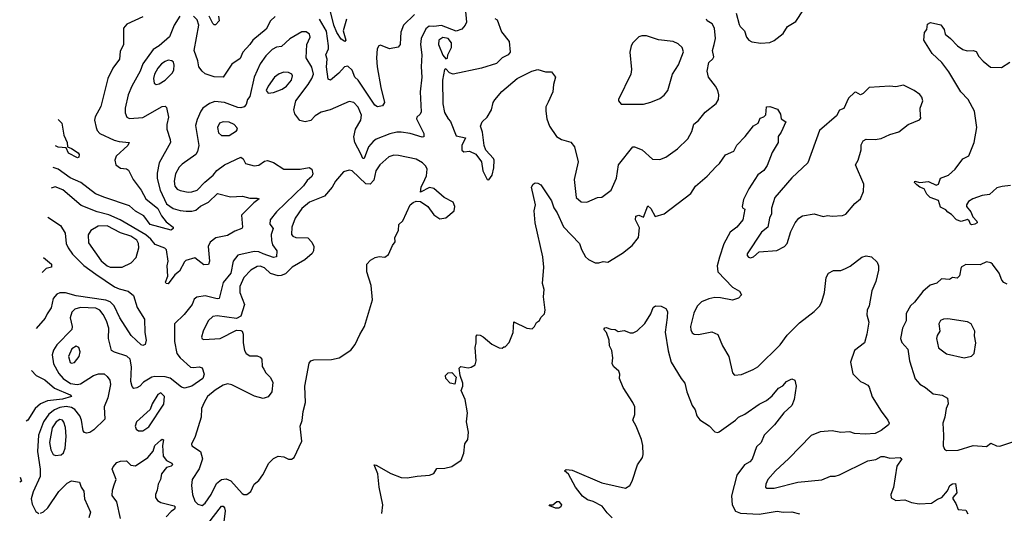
# Model space of a CAD drawing. Extents: x 1603745 to 1745082, y 385868 to 533966.
# Tile 14 of 256: x 1604856 to 1611485, y 400728 to 404052. Entities that reach past the tile are written whole.
import ezdxf

# ---------------------------------------------------------------- set-up
doc = ezdxf.new("R2010")
doc.units = 0

msp = doc.modelspace()

# ---------------------------------------------------------------- linework, layer by layer
at = {"layer": '0CON20XD'}
for points in [[(1607855, 404132.5), (1607863.5, 404035), (1607855.7, 404014.3), (1607831.4, 403988.6), (1607795, 403975.6), (1607695, 404013.7), (1607645, 404005.2), (1607612.7, 404007.3), (1607589.5, 403990.5), (1607558.7, 403925), (1607554.7, 403885.3), (1607564.1, 403815), (1607559.6, 403735), (1607563.8, 403665), (1607552.9, 403565), (1607557.8, 403432.2), (1607552.9, 403415), (1607530, 403395), (1607527.5, 403385), (1607576.4, 403285), (1607576.4, 403263.6), (1607565, 403261.8), (1607484.8, 403284.8), (1607425, 403294.7), (1607395, 403294), (1607347.7, 403282.3), (1607255, 403247.5), (1607235, 403230.6), (1607205, 403195.7), (1607175, 403118.2), (1607165, 403116.5), (1607152.2, 403147.8), (1607112.5, 403225), (1607106, 403264), (1607116.7, 403315), (1607152.4, 403375), (1607157.9, 403407.9), (1607135, 403463.5), (1607105, 403493.8), (1607075, 403501.8), (1606945, 403444), (1606885, 403430), (1606845.7, 403405), (1606815, 403373.3), (1606776.7, 403363.3), (1606742.2, 403372.2), (1606707.6, 403417.6), (1606702.3, 403445), (1606714.1, 403505), (1606798.6, 403615), (1606822.6, 403655), (1606832.7, 403685), (1606821.9, 403731.9), (1606784.7, 403795), (1606788.9, 403885), (1606811.1, 403935), (1606806.7, 403955), (1606785, 403970.9), (1606755, 403969.6), (1606675, 403922.1), (1606617.8, 403872.2), (1606583.9, 403866.1), (1606555, 403851.1), (1606512.5, 403807.5), (1606475, 403755.5), (1606434.8, 403665), (1606406.2, 403533.8), (1606390, 403515), (1606379.4, 403480.6), (1606368, 403465), (1606345, 403458.1), (1606325, 403461.2), (1606235, 403493.5), (1606168.8, 403501.2), (1606132.5, 403487.5), (1606089.5, 403455), (1606075.4, 403435), (1606049.8, 403380.2), (1606039.6, 403340.4), (1606060.9, 403205), (1606052.9, 403165), (1606042.7, 403145), (1605950, 403080), (1605930.2, 403059.8), (1605904.8, 403015), (1605894.8, 402965), (1605901.1, 402931.1), (1605915, 402911.5), (1605935, 402900.9), (1605989.5, 402889.5), (1606015, 402891.8), (1606050, 402905), (1606101.9, 402958.1)], [(1607055, 404056), (1607032.5, 403977.5), (1607050.5, 403915), (1607045, 403905.8), (1607019.9, 403919.9), (1606990.8, 403965), (1606970.3, 404015), (1606946.1, 404115)], [(1609678.8, 404095), (1609699.1, 404019.1), (1609705.6, 404005), (1609736, 403976), (1609748.1, 403935), (1609765, 403914.2), (1609785, 403902.5), (1609846.1, 403893.9), (1609905, 403899.2), (1609935, 403912), (1609995, 403958.8), (1610025, 404006.7), (1610081.2, 404038.8), (1610132.7, 404117.3)], [(1605934.8, 404075.2), (1605894.8, 404015.2), (1605865, 403935.6), (1605795, 403876.4), (1605755, 403850), (1605684.1, 403755), (1605666.8, 403705), (1605611.2, 403605), (1605585.3, 403545), (1605565.9, 403455), (1605566.1, 403425), (1605576, 403396), (1605595, 403386.2), (1605685, 403393.1), (1605815, 403467.3), (1605835, 403468.6), (1605845, 403461.2), (1605857.3, 403395), (1605845.5, 403345), (1605846.5, 403315), (1605869.1, 403245), (1605870, 403225), (1605795, 403088.8), (1605782.1, 403017.9), (1605782.3, 402982.3), (1605801.6, 402905), (1605845, 402811.8), (1605889.9, 402779.9), (1605935, 402766.6), (1605976.5, 402763.5), (1606015, 402762), (1606041, 402769), (1606073.6, 402796.4), (1606126.4, 402823.6), (1606188, 402882), (1606275, 402859.4), (1606355, 402864.3), (1606405, 402850), (1606451.2, 402851.2), (1606468.8, 402845), (1606432.1, 402817.9), (1606348.2, 402735), (1606355.6, 402655), (1606352, 402645), (1606305, 402627.1), (1606255, 402598.1), (1606176.1, 402583.9), (1606137, 402553), (1606124.5, 402525), (1606132.7, 402425), (1606126.2, 402403.8), (1606095, 402400.4), (1606035, 402448.8), (1605975, 402430.8), (1605965, 402422.5), (1605931.5, 402358.5), (1605899.5, 402335), (1605855, 402272.7), (1605841.4, 402275), (1605837.5, 402285), (1605852.7, 402325), (1605849.6, 402395), (1605856.1, 402425), (1605845, 402501.9), (1605833.1, 402513.1), (1605768.1, 402538.1), (1605738.4, 402575), (1605705, 402604), (1605533.2, 402703.2), (1605455, 402739), (1605378, 402758), (1605270.5, 402800.5), (1605145.5, 402905.5), (1605095, 402926.5), (1605066.6, 402917.8)], [(1605685, 404070), (1605577.6, 404022.4), (1605555.6, 403994.4), (1605555.6, 403885), (1605533.2, 403836.8), (1605527.8, 403785), (1605482.2, 403725), (1605450, 403655), (1605403.1, 403466.9), (1605363.3, 403396.7), (1605358.6, 403375), (1605370, 403325), (1605377.1, 403305), (1605395, 403285.7), (1605490.7, 403240.7), (1605525, 403231.3), (1605592.5, 403225), (1605584.2, 403205), (1605505, 403133.8), (1605495.8, 403105), (1605502.5, 403075), (1605535, 403052.7), (1605575, 403046.5), (1605588, 403038), (1605620, 402975), (1605673.9, 402905), (1605704.1, 402845), (1605785, 402780.9), (1605811.1, 402731.1), (1605841.2, 402691.2), (1605889.4, 402655), (1605890, 402645), (1605875, 402633.9), (1605735, 402673.2), (1605691.7, 402731.7), (1605635, 402762.5), (1605595, 402798.5), (1605428, 402855), (1605365, 402879.3), (1605266.7, 402955), (1605195, 402987.5), (1605115, 403045.3), (1605081.4, 403056.8)], [(1606575, 404072.7), (1606545, 404044.4), (1606515, 403987.5), (1606424.5, 403915), (1606405.5, 403885), (1606357.6, 403832.4), (1606339.1, 403790.9), (1606285, 403752), (1606225, 403664.2), (1606165, 403666.9), (1606105, 403688), (1606083.6, 403705), (1606061.5, 403735), (1606054.6, 403775), (1606029.6, 403845), (1606061.3, 404015), (1606051, 404051), (1606025, 404075.8)], [(1606194.4, 404075), (1606197.8, 404045), (1606175, 404018.1), (1606165, 404016.9), (1606155, 404025.7), (1606131, 404075)], [(1607513.4, 404086.6), (1607440.5, 404015), (1607421.5, 403968.5), (1607419.4, 403929.4), (1607417.1, 403885), (1607403.4, 403866.6), (1607345, 403856.4), (1607285, 403880.6), (1607272.9, 403875), (1607262.2, 403855), (1607257.7, 403795), (1607263.4, 403733.4), (1607286.9, 403595), (1607312.5, 403495), (1607298, 403472), (1607265, 403464.2), (1607247.1, 403477.1), (1607135, 403644.4), (1607112.5, 403665), (1607095, 403710.9), (1607065, 403739.6), (1607041.5, 403735), (1607005, 403691.5), (1606947.5, 403645), (1606931.7, 403651.7), (1606922.1, 403735), (1606926.8, 403785), (1606916.2, 403815), (1606934.1, 403855), (1606935.2, 403875), (1606921.4, 403975), (1606874.7, 404055)], [(1608055, 404060.7), (1608071.3, 404051.3), (1608100, 403970), (1608151.1, 403905), (1608157.2, 403832.8), (1608144.6, 403815.4), (1608104.2, 403795), (1608065, 403757.5), (1607965, 403725.5), (1607775, 403685.4), (1607750, 403695), (1607725, 403720), (1607715, 403717.5), (1607703.1, 403645), (1607705.3, 403485), (1607715.9, 403425.9), (1607741.1, 403385), (1607755.3, 403365.3), (1607795, 403268.8), (1607857, 403257), (1607832.9, 403205), (1607832.4, 403172.4), (1607845, 403162), (1607885, 403167.5), (1607925.9, 403145.9), (1607965.7, 403095.7), (1607974.2, 403034.2), (1608003.3, 402975), (1608015, 402973.3), (1608036.2, 403005), (1608047.5, 403055), (1608050, 403105), (1608045, 403117.5), (1607993.6, 403173.6), (1607983.9, 403203.9), (1607972, 403295), (1607958.8, 403335), (1607970, 403365), (1608002, 403395), (1608032.5, 403445), (1608042.5, 403495), (1608055, 403512.5), (1608101.7, 403568.3), (1608205, 403656.2), (1608304.2, 403705.8), (1608345, 403716.2), (1608395, 403700.8), (1608435, 403701.2), (1608462, 403665), (1608449.2, 403615), (1608446, 403565), (1608413.3, 403496.7), (1608398.6, 403465), (1608398.1, 403435), (1608404.3, 403385), (1608422.5, 403335), (1608468.8, 403265), (1608504.1, 403244.1), (1608567.3, 403227.3), (1608590.6, 403195), (1608616.2, 403093.8), (1608589.5, 402975), (1608602, 402855), (1608635, 402826.2), (1608675, 402823.8)], [(1608675, 402823.8), (1608745, 402854.3), (1608775, 402857.5), (1608838.1, 402905), (1608874.5, 402985), (1608886.4, 403073.6), (1608983.3, 403195), (1608995, 403195.7), (1609045.5, 403175.5), (1609115, 403112), (1609165, 403111.2), (1609205, 403127.1), (1609285, 403182), (1609355, 403250), (1609381.5, 403298.5), (1609395, 403348.6), (1609425, 403372.5), (1609471.7, 403428.3), (1609545, 403488.6), (1609559.5, 403515), (1609562.9, 403545), (1609555.4, 403575), (1609539.6, 403605), (1609492.7, 403665), (1609483.1, 403705), (1609495, 403763.8), (1609522.2, 403787.8), (1609528.5, 403801.5), (1609520, 403845), (1609531.1, 403885), (1609541.2, 403925), (1609533.1, 403995), (1609518, 404025), (1609485, 404043.3), (1609478.9, 404055)], [(1611526, 402935), (1611470.7, 402929.3), (1611435, 402918.6), (1611385, 402874.5), (1611335, 402868.1), (1611273.3, 402845), (1611243.4, 402826.6), (1611229.2, 402805), (1611230, 402795), (1611258.4, 402758.4), (1611271.8, 402725), (1611298.8, 402695), (1611301.4, 402685), (1611286.7, 402675), (1611265, 402670.9), (1611256, 402675), (1611248.5, 402698.5), (1611237.3, 402707.3), (1611195, 402693.1), (1611162.5, 402705), (1611129.3, 402739.3), (1611103.8, 402755), (1611092, 402772), (1611055, 402788.8), (1611041.2, 402835), (1610984.8, 402854.8), (1610963, 402877), (1610945, 402912.5), (1610915, 402923.8), (1610895, 402940), (1610880, 402955), (1610882.5, 402965), (1610916.1, 402956.1), (1610975, 402963.3), (1611025, 402936.9), (1611042, 402945), (1611055.8, 402984.2), (1611110, 403005), (1611153.3, 403045), (1611204.5, 403115.5), (1611245.5, 403134.5), (1611282, 403225), (1611300.6, 403325), (1611284.5, 403435), (1611241.1, 403515), (1611192, 403565), (1611110.4, 403700.4), (1611065, 403762.5), (1611000, 403825), (1610943.3, 403915), (1610947.5, 403965), (1610962.5, 403985), (1610968.3, 404021.7), (1610987, 404033), (1611056.8, 404016.8), (1611078.8, 403985), (1611087.5, 403955), (1611123.3, 403925), (1611169.2, 403875), (1611205, 403852.2), (1611235, 403843.1), (1611275, 403844.2), (1611295, 403838), (1611313.8, 403805), (1611342.4, 403772.4), (1611392.3, 403732.3), (1611465, 403729.5), (1611522.5, 403765)], [(1607725, 403787.5), (1607735, 403792.5), (1607738.8, 403815), (1607761.9, 403865), (1607762.2, 403895), (1607740, 403925), (1607705, 403931.5), (1607676.9, 403915), (1607674.5, 403885), (1607705, 403812.5), (1607725, 403787.5)], [(1609055, 403482), (1609105, 403495.8), (1609165, 403522), (1609195.5, 403544.5), (1609219.2, 403575), (1609251.5, 403685), (1609292.1, 403747.9), (1609324.4, 403835), (1609315.5, 403865.5), (1609289.3, 403889.3), (1609255, 403904.3), (1609157, 403917), (1609075, 403944), (1609045, 403943.8), (1609025, 403936.2), (1608983, 403897), (1608972, 403875), (1608963.9, 403833.9), (1608975.8, 403715.8), (1608970.8, 403685), (1608887.5, 403515), (1608887.5, 403505), (1608905, 403483.3), (1609055, 403482)], [(1605775, 403614.4), (1605795, 403619.1), (1605835.7, 403644.3), (1605883.8, 403695), (1605893.3, 403715), (1605896.6, 403745), (1605890.4, 403765), (1605879.4, 403775), (1605855, 403779.4), (1605835, 403770.8), (1605811.1, 403755), (1605785.3, 403725), (1605764.2, 403685), (1605756.1, 403655), (1605760, 403625), (1605775, 403614.4)], [(1606527.5, 403557.5), (1606565, 403562.2), (1606622, 403585), (1606652.9, 403605), (1606685, 403643.8), (1606693.2, 403673.2), (1606688.6, 403685), (1606665, 403695.4), (1606635, 403698.2), (1606602.5, 403687.5), (1606572.2, 403665), (1606528.1, 403605), (1606515.8, 403575), (1606527.5, 403557.5)], [(1609775, 402449.4), (1609795, 402454.4), (1609835, 402488.1), (1609952.1, 402497.9), (1610005.5, 402524.5), (1610022.5, 402545), (1610047.1, 402625), (1610075.6, 402684.4), (1610101.4, 402715), (1610125, 402731.4), (1610205, 402745.6), (1610265, 402725.8), (1610295, 402734.3), (1610325, 402728.6), (1610395, 402732.5), (1610417.9, 402742.1), (1610478.6, 402815), (1610515.4, 402844.6), (1610535.6, 402895), (1610539.2, 402945), (1610482.9, 403075), (1610500, 403105), (1610521.5, 403175), (1610520.3, 403209.7), (1610534.5, 403235.5), (1610555, 403247.5), (1610615, 403246), (1610655, 403252), (1610715, 403278.8), (1610775, 403296.2), (1610837.5, 403345), (1610913, 403377), (1610921.7, 403388.3), (1610920, 403405), (1610918.8, 403455), (1610936.5, 403505), (1610929.1, 403529.1), (1610915, 403547.5), (1610878.8, 403575), (1610805, 403610.6), (1610755, 403600.8), (1610714.5, 403604.5), (1610575, 403595.8), (1610535, 403555.8), (1610516.4, 403546.4), (1610485, 403564), (1610475, 403562), (1610435, 403523.8), (1610405, 403453.3), (1610375, 403442.5), (1610353.8, 403405), (1610241.4, 403305), (1610161.5, 403088.5), (1610055, 402988.1), (1609940, 402855), (1609918.3, 402781.7), (1609917.1, 402745), (1609904.3, 402715), (1609893.6, 402655), (1609849.8, 402620.2), (1609753.3, 402475), (1609752.9, 402465), (1609762.8, 402452.8), (1609775, 402449.4)], [(1607293.9, 400726.1), (1607300, 400785), (1607276, 400905), (1607266.1, 400993.9), (1607242.5, 401055), (1607255, 401053.3), (1607355, 400995.8), (1607425, 400969.2), (1607465, 400966), (1607531.2, 400978.8), (1607615.8, 400984.2), (1607643.8, 400996.2), (1607665, 401028.8), (1607718.3, 401031.7), (1607765, 401043.3), (1607827.5, 401085), (1607846.4, 401133.6), (1607853.6, 401196.4), (1607872.5, 401225), (1607876.2, 401275), (1607864.3, 401345), (1607870.8, 401405), (1607854.4, 401495), (1607828, 401555), (1607839.2, 401585), (1607839.4, 401605), (1607821.4, 401655), (1607814, 401705), (1607825, 401716.7), (1607875, 401707.5), (1607895, 401712.5), (1607923, 401727), (1607928.8, 401755), (1607922.5, 401845), (1607930, 401875), (1607928.3, 401921.7), (1607935, 401930), (1607955, 401927.5), (1607976.1, 401916.1), (1608035, 401867.5), (1608083, 401843), (1608105, 401840), (1608115, 401850), (1608125, 401850), (1608151.7, 401878.3), (1608177.5, 401945), (1608183.6, 402016.4), (1608270, 401975), (1608305, 401970), (1608322.5, 401985), (1608335, 402012.5), (1608355, 402027.5), (1608364.2, 402045.8), (1608389.5, 402070.5), (1608393.8, 402095), (1608382, 402185), (1608386.9, 402235), (1608375.6, 402275.6), (1608384.3, 402385), (1608378.7, 402455), (1608325.6, 402685), (1608318.6, 402765), (1608327.5, 402805), (1608302.5, 402925), (1608312.5, 402945), (1608327, 402953), (1608345, 402951.2), (1608365, 402940), (1608435, 402832), (1608452.9, 402785), (1608475, 402751.4), (1608517.2, 402657.2), (1608625.4, 402545.4), (1608637.1, 402505), (1608665, 402454.3), (1608685, 402437.5), (1608730, 402415), (1608755, 402413.8), (1608785, 402423.3), (1608815, 402418.8), (1608915, 402478.8), (1608978.7, 402531.3), (1609021.2, 402585), (1609029.5, 402649.5), (1609001.5, 402705), (1609005, 402729.4), (1609025, 402734.6), (1609055, 402721.2), (1609085, 402798), (1609105, 402780), (1609135, 402727.5), (1609195, 402744), (1609375, 402880.8), (1609405, 402930.8), (1609485, 402997.5), (1609545.6, 403064.4), (1609566.4, 403083.6), (1609608.3, 403141.7), (1609662.7, 403167.3), (1609683.6, 403206.4), (1609740, 403265), (1609795, 403336.2), (1609827.5, 403355), (1609841.7, 403388.3), (1609865, 403397.5), (1609879.3, 403410.7), (1609883.9, 403466.1), (1609905, 403467.5), (1609958.3, 403448.3), (1609977.5, 403415), (1609982.5, 403385), (1610013.3, 403365), (1609983.3, 403295), (1609961.2, 403265), (1609961.2, 403225), (1609922.8, 403157.2), (1609888.9, 403071.1), (1609865, 403035.6), (1609825, 403007.1), (1609765, 402912.5), (1609728.8, 402841.2), (1609718.8, 402795), (1609722.5, 402785), (1609738, 402775), (1609724.3, 402705), (1609684.2, 402655.8), (1609639.5, 402620.5), (1609597, 402543), (1609566.8, 402453.2), (1609551.1, 402395), (1609556.9, 402355), (1609655, 402251.9), (1609702.5, 402225), (1609715, 402200), (1609695, 402177.5), (1609655, 402164.2), (1609575, 402180), (1609535, 402180.3), (1609495, 402173.2), (1609445, 402151.8), (1609417.2, 402122.8), (1609393.9, 402075), (1609371.6, 401985), (1609373.5, 401963.5), (1609383.7, 401943.7), (1609395.5, 401935.5), (1609425, 401932.2), (1609515, 401950), (1609555, 401931.2), (1609586.6, 401856.6), (1609630.8, 401785), (1609654.4, 401674.4), (1609668, 401658), (1609715, 401663.3), (1609793.8, 401696.2), (1609824.7, 401715.3), (1609975, 401862.1), (1610022.3, 401927.7), (1610105, 402010.4), (1610205, 402087.1), (1610241.8, 402125), (1610256.7, 402155), (1610273.3, 402215), (1610286, 402315), (1610300, 402345), (1610335, 402362), (1610385, 402364), (1610415, 402375.6), (1610447.2, 402392.8), (1610525, 402452.5), (1610555, 402460.8), (1610590, 402455), (1610628.3, 402418.3), (1610637.5, 402395), (1610637.5, 402365), (1610620.5, 402289.5), (1610593, 402227), (1610575.8, 402125), (1610560.8, 402095), (1610559.2, 402065), (1610572.5, 402015), (1610560, 401935), (1610543.3, 401876.7), (1610476.2, 401825), (1610448.8, 401745), (1610465, 401667.5), (1610516.1, 401616.1), (1610535.7, 401605.7), (1610565, 401590), (1610575, 401577.5), (1610595, 401513.3), (1610655, 401416.7), (1610701.2, 401355), (1610708.8, 401335), (1610705, 401323.3), (1610655, 401286.2), (1610614.4, 401265.6), (1610550.3, 401260.3), (1610475, 401265.6), (1610445, 401276.9), (1610385, 401273.1), (1610325, 401283.1), (1610245, 401277.1), (1610185, 401252), (1610035, 401098.1), (1609944.4, 401015), (1609892.1, 400955), (1609878.1, 400925), (1609876.2, 400905), (1609885, 400898), (1609935, 400897.3), (1610095, 400936.9), (1610256.9, 400953.1), (1610315, 400977.8), (1610345, 400978.9), (1610375, 400988.1), (1610565, 401082.5), (1610618.8, 401091.2), (1610655, 401110), (1610675, 401111.1), (1610715, 401098.8), (1610784.5, 401104.5), (1610794.3, 401095), (1610761.2, 401045), (1610738.7, 400901.3), (1610720, 400855), (1610722.7, 400832.7), (1610755, 400814), (1610815, 400820), (1610860.3, 400800.3), (1610911.2, 400791.2), (1610995, 400796.7), (1611035, 400824.2), (1611064.5, 400835.5), (1611101.2, 400878.8), (1611118.9, 400915), (1611135, 400926.8), (1611155, 400930), (1611164.5, 400865), (1611138.9, 400835), (1611139.2, 400825), (1611158.5, 400795), (1611173.2, 400753.2), (1611225, 400748.5), (1611239.3, 400725)], [(1605115.7, 403379), (1605140, 403355), (1605153.5, 403275), (1605174.4, 403225), (1605177.5, 403195), (1605205, 403185.5), (1605250, 403155), (1605256.9, 403145), (1605254.4, 403125.6), (1605245, 403120.6), (1605185, 403153.6), (1605168.8, 403188.8), (1605113.8, 403193.8), (1605096.9, 403202)], [(1606265, 403272.9), (1606315.7, 403304.3), (1606321.2, 403315), (1606318.6, 403325), (1606300.6, 403345), (1606265, 403361.8), (1606225, 403364.6), (1606200, 403355), (1606188.2, 403325), (1606195, 403290.8), (1606215, 403272.9), (1606265, 403272.9)], [(1606101.9, 402958.1), (1606158.2, 403005), (1606183.7, 403036.3), (1606235, 403074), (1606345, 403125.7), (1606359.3, 403115), (1606375, 403083.3), (1606435, 403068.6), (1606465, 403071.4), (1606505, 403098.6), (1606525, 403103.3), (1606565, 403090), (1606635, 403046.2), (1606744.7, 403045.3), (1606805, 403056.9), (1606822, 403045), (1606830, 403015), (1606822.5, 402995), (1606790.4, 402969.6), (1606767.3, 402932.7), (1606585, 402757.3), (1606542.5, 402705), (1606539.1, 402675), (1606561.6, 402645), (1606549.7, 402605), (1606550.8, 402565), (1606558.7, 402535), (1606586.5, 402496.5), (1606585.3, 402455), (1606565, 402450.8), (1606494.6, 402475), (1606465, 402488.3), (1606435, 402491.1), (1606325, 402466.5), (1606293.6, 402426.4), (1606278.2, 402345), (1606225, 402282.5), (1606198.9, 402175), (1606185, 402173.2), (1606105, 402191.5), (1606047.6, 402182.4), (1606030.6, 402169.4), (1606015.8, 402135), (1605964, 402066), (1605897.1, 402005), (1605898.2, 401885), (1605913.2, 401805), (1605935.6, 401775.6), (1606005, 401713.2), (1606025, 401708.9), (1606065, 401715.5), (1606085, 401706.9), (1606097.5, 401665), (1606089.4, 401635), (1606015, 401583.3), (1605965, 401570.8), (1605945, 401578.5), (1605868, 401638), (1605835, 401647.9), (1605765, 401649.7), (1605745.7, 401644.3), (1605688.7, 401611.3), (1605665, 401584.5), (1605645, 401572.2), (1605625, 401569.2), (1605613, 401583), (1605603.1, 401615), (1605608.4, 401715), (1605599.6, 401765), (1605576.6, 401786.6), (1605493.4, 401813.4), (1605473.8, 401825), (1605454.1, 401905), (1605455.8, 401975), (1605440.2, 402025), (1605417.4, 402067.4), (1605395.9, 402095.9), (1605368.9, 402108.9), (1605265, 402113), (1605226.1, 402103.8), (1605206.6, 402083.4), (1605196.6, 402045), (1605208.8, 401985), (1605207.1, 401965), (1605106.8, 401863.2), (1605083.8, 401826.2), (1605074.7, 401795), (1605084.1, 401735), (1605119.6, 401669.6), (1605148.2, 401635), (1605197.2, 401602.8), (1605243.6, 401596.3), (1605265, 401600.6), (1605353, 401657), (1605387.1, 401667.1), (1605425, 401666.5), (1605445, 401649.4), (1605461.8, 401625), (1605466.8, 401595), (1605450, 401505), (1605424.1, 401445), (1605428.3, 401361.7), (1605355, 401289.6), (1605327.6, 401272.4), (1605305, 401267.7), (1605291.8, 401271.8), (1605283.2, 401283.2), (1605272, 401355), (1605260.2, 401385), (1605226.1, 401426.1), (1605205, 401440.8), (1605168.2, 401448.2), (1605125, 401440.7), (1605089.2, 401425), (1605051, 401395), (1605015.5, 401344.5), (1604982.7, 401255), (1604976.3, 401145), (1604993.2, 401025), (1604992.9, 400975), (1604946.6, 400873.4), (1604933.9, 400826.1), (1604940.2, 400790.2), (1604965, 400741.5), (1604985, 400727.6)], [(1606085, 400781.9), (1606105, 400796.9), (1606145, 400854.4), (1606180.4, 400929.6), (1606215, 400955.6), (1606245, 400960.9), (1606277.8, 400947.8), (1606352.6, 400862.6), (1606365, 400855.6), (1606385, 400855.6), (1606412.5, 400875), (1606433.8, 400925), (1606465, 400950), (1606492.3, 400987.7), (1606533.8, 401065), (1606565, 401096.7), (1606595, 401112.5), (1606635, 401107.5), (1606665, 401092.5), (1606685, 401092.5), (1606702.5, 401105), (1606755.9, 401214.1), (1606744, 401315), (1606757.9, 401352.1), (1606764.2, 401414.2), (1606780, 401475), (1606774.4, 401585), (1606805, 401740), (1606815, 401753.8), (1606835, 401760.8), (1606955, 401764), (1607007.5, 401775), (1607085, 401826.2), (1607114.4, 401865.6), (1607145, 401932.5), (1607178, 401985), (1607231.4, 402165), (1607223, 402263), (1607193.8, 402355), (1607193.6, 402406.4), (1607217, 402433), (1607248.3, 402451.7), (1607275, 402457.5), (1607315, 402452.5), (1607338.3, 402471.7), (1607365, 402532.5), (1607382.5, 402555), (1607381.2, 402585), (1607407, 402633), (1607408.3, 402671.7), (1607435, 402697.5), (1607485.5, 402804.5), (1607505, 402822), (1607525, 402830), (1607555, 402827.5), (1607603.9, 402793.9), (1607645, 402737.5), (1607685, 402710), (1607725, 402718.8), (1607780, 402765), (1607785.8, 402795), (1607773.2, 402823.2), (1607714.4, 402854.4), (1607645, 402916), (1607615, 402922), (1607555, 402890), (1607558.6, 402925), (1607584.2, 402975.8), (1607595, 403000), (1607598.1, 403045), (1607590, 403065), (1607566.9, 403086.9), (1607525, 403113.6), (1607405, 403137.3), (1607375, 403139.1), (1607341.2, 403128.8), (1607280.6, 403075), (1607252.7, 403035), (1607238.9, 402971.1), (1607215, 402943.5), (1607185, 402945.7), (1607095, 403034.5), (1607075, 403037.8), (1607035, 403028), (1606981.2, 402965), (1606960.3, 402925), (1606907.1, 402862.9), (1606807.6, 402822.4), (1606755, 402781.1), (1606709.3, 402715), (1606687.8, 402655), (1606685.5, 402605), (1606695, 402593.5), (1606715, 402586.2), (1606795, 402582.5), (1606822.8, 402552.8), (1606835.4, 402525), (1606834.6, 402495), (1606825, 402477.8), (1606775, 402435.3), (1606691.2, 402385), (1606645, 402340.8), (1606615, 402328.9), (1606595, 402327.7), (1606543.4, 402343.4), (1606505, 402380.5), (1606475, 402392.9), (1606455, 402390.9), (1606412.9, 402365), (1606364.6, 402315), (1606338.2, 402255), (1606338.5, 402215), (1606370, 402135), (1606344.3, 402055.7), (1606315, 402040.6), (1606185, 402057.7), (1606155, 402052.7), (1606123.5, 402025), (1606090, 401955), (1606079.2, 401915), (1606083.3, 401903.3), (1606095, 401899.2), (1606205, 401905.7), (1606315, 401962), (1606345, 401960), (1606353.8, 401953.8), (1606360, 401935), (1606360.8, 401875), (1606370, 401825), (1606380, 401805), (1606405, 401788.5), (1606455, 401788.4), (1606475, 401779.1), (1606485.4, 401765), (1606487.1, 401717.1), (1606498.7, 401698.7), (1606512.5, 401675), (1606545, 401642), (1606558.9, 401608.9), (1606553.9, 401546.1), (1606528.2, 401511.8), (1606495, 401502.1), (1606435.9, 401515.9), (1606285, 401592.8), (1606255, 401600), (1606225, 401591.6), (1606172.6, 401557.4), (1606120.4, 401515), (1606096.8, 401475), (1606080.4, 401435), (1606077.5, 401375), (1606037.5, 401245), (1606013.2, 401193.2), (1606015, 401182), (1606073.1, 401145), (1606086.4, 401095), (1606063, 401027), (1606015.8, 400955), (1606011.9, 400915), (1606019.2, 400855), (1606035, 400809.2), (1606055, 400790.5), (1606085, 400781.9)], [(1605045.9, 402723.1), (1605130, 402665), (1605161.1, 402615), (1605168.2, 402545), (1605182.3, 402515), (1605212.3, 402472.3), (1605287.8, 402397.8), (1605367.4, 402337.4), (1605495, 402253.9), (1605525, 402239.5), (1605585, 402224.5), (1605621.1, 402195), (1605647.1, 402115), (1605695.6, 402035), (1605697.5, 401945), (1605707.9, 401895), (1605700.6, 401865), (1605685, 401858.8), (1605672.8, 401862.8), (1605605.5, 401925), (1605529.7, 402045), (1605490.7, 402125), (1605465, 402151.7), (1605435, 402164.1), (1605235, 402192.3), (1605165, 402213.4), (1605125, 402213.4), (1605105, 402204.6), (1605081.5, 402175), (1605067.8, 402112.2), (1605039.7, 402070.3), (1605028.3, 402041.7), (1604966, 401972.7)], [(1605545, 402384.6), (1605606.4, 402413.7), (1605639.9, 402450.1), (1605657.6, 402515), (1605655.8, 402545), (1605645, 402567.3), (1605605, 402594.8), (1605535, 402616.8), (1605445, 402662.8), (1605385, 402660.9), (1605335, 402633.3), (1605317.4, 402602.6), (1605320, 402550), (1605405, 402427.5), (1605445, 402393.9), (1605465, 402385.3), (1605545, 402384.6)], [(1605016.9, 402451.1), (1605068.8, 402405), (1605070, 402385), (1605033.9, 402376.1), (1605006.2, 402350.6)], [(1611505, 402271.4), (1611481.7, 402281.7), (1611468.7, 402298.7), (1611450.8, 402345), (1611405.5, 402405.5), (1611395, 402415.8), (1611365, 402420.6), (1611322, 402402), (1611226.4, 402403.6), (1611193.3, 402385), (1611182.3, 402327.7), (1611168, 402312), (1611135, 402316.2), (1611115, 402303.3), (1611062.7, 402307.3), (1611031.4, 402278.6), (1610985.7, 402264.3), (1610935, 402220.8), (1610880.2, 402149.8), (1610852.9, 402125), (1610825, 402073.3), (1610823.8, 402025), (1610800, 401975), (1610786.1, 401905), (1610795, 401877.5), (1610834.3, 401834.3), (1610846.9, 401755), (1610884, 401634), (1610915, 401597.1), (1610955, 401574.4), (1611005, 401532.5), (1611066.4, 401523.6), (1611102.7, 401502.7), (1611105.9, 401465.9), (1611092.9, 401435), (1611084.4, 401375), (1611070, 401335), (1611075.5, 401255), (1611072.6, 401182.6), (1611080.9, 401160.9), (1611095, 401151.4)], [(1608845, 400696.9), (1608810.6, 400730.6), (1608776.8, 400776.8), (1608716.8, 400806.8), (1608678.7, 400818.7), (1608644.3, 400844.3), (1608598.6, 400905), (1608550.8, 400990.8), (1608523.3, 401015), (1608535, 401022.5), (1608575, 401018), (1608775, 400934.2), (1608865, 400914), (1608935, 400896.7), (1608963.6, 400916.4), (1608980, 400945), (1609016.2, 401055), (1609048.8, 401105), (1609053.8, 401125), (1609050.8, 401185), (1609042.5, 401225), (1609005.8, 401315), (1608982.9, 401355), (1608996.5, 401393.5), (1608996.5, 401445), (1608983.6, 401475), (1608917.5, 401575), (1608894, 401635), (1608896, 401665), (1608888.8, 401685), (1608856.2, 401715), (1608843.8, 401735), (1608848.8, 401775), (1608842, 401825), (1608826.2, 401855), (1608823.8, 401895), (1608807.5, 401945), (1608787.5, 401965), (1608795, 401977.5), (1608805, 401980), (1608835, 401968.8), (1608865, 401966.7), (1608885, 401953.3), (1608925, 401960), (1608965, 401943.3), (1608985, 401942.5), (1609012.3, 401957.7), (1609064.1, 402005.9), (1609105, 402071.2), (1609121.1, 402115), (1609136.2, 402126.2), (1609175, 402122.5), (1609206.4, 402106.4), (1609216.1, 402086.1), (1609214, 402046), (1609201.7, 401948.3), (1609221.3, 401821.3), (1609242.5, 401745), (1609308.8, 401635), (1609334, 401605), (1609348, 401545), (1609383.1, 401455), (1609404.3, 401425), (1609415, 401384), (1609435, 401357.1), (1609498.3, 401318.3), (1609535, 401276.7), (1609555, 401272.5), (1609565, 401276.7), (1609675.4, 401354.6), (1609694, 401376), (1609738, 401395), (1609835, 401462.9), (1609882.6, 401487.4), (1609920.7, 401519.3), (1609965, 401570.8), (1609994.3, 401585.7), (1610018.8, 401615), (1610055, 401633.3), (1610073.6, 401623.6), (1610084, 401585), (1610069.2, 401495), (1610054, 401455), (1610000.8, 401405), (1609938.1, 401325), (1609866.9, 401255), (1609848, 401205), (1609815.3, 401174.7), (1609788, 401092), (1609771.4, 401075), (1609734.4, 401055), (1609684.3, 400985), (1609648.6, 400845), (1609653.3, 400785), (1609675, 400743.3), (1609709.4, 400729.4), (1609835, 400723.3), (1609955, 400743.1), (1609995, 400736.5), (1610055, 400738.9), (1610105, 400724.2)], [(1611215, 401774.4), (1611263.9, 401786.1), (1611281.2, 401805), (1611293.1, 401875), (1611284.2, 401924.2), (1611286.2, 401955), (1611260.8, 402005), (1611236.4, 402016.4), (1611105, 402036.6), (1611075, 402035.3), (1611055, 402027.1), (1611043.2, 402005), (1611050, 401955), (1611031.9, 401925), (1611028.1, 401905), (1611042.4, 401842.4), (1611095, 401802.5), (1611215, 401774.4)], [(1605205, 401738.9), (1605225, 401744.4), (1605256, 401784), (1605263.1, 401815), (1605254.2, 401845), (1605235, 401853.3), (1605207.5, 401835), (1605184.1, 401785), (1605195, 401744.4), (1605205, 401738.9)], [(1604935.9, 401690.2), (1604967, 401657), (1605025, 401627.3), (1605090.3, 401570.3), (1605195.8, 401525), (1605203.8, 401515), (1605145, 401497), (1605044, 401485), (1604995, 401466.1), (1604960, 401435), (1604911.1, 401355), (1604899.4, 401347.5)], [(1607785, 401597.5), (1607753.8, 401605), (1607724, 401635), (1607723, 401657), (1607740, 401675), (1607765, 401676.7), (1607794, 401645), (1607785, 401597.5)], [(1605655, 401284.2), (1605685, 401284.3), (1605725, 401310.8), (1605827, 401463), (1605830, 401515), (1605805, 401539.4), (1605785, 401529.2), (1605746.7, 401465), (1605733.1, 401426.9), (1605641.4, 401345), (1605632.5, 401315), (1605638.8, 401295), (1605655, 401284.2)], [(1605097, 401117), (1605135, 401122.5), (1605150, 401135), (1605162.8, 401167.2), (1605167.5, 401245), (1605163.6, 401305), (1605152.8, 401342.8), (1605144.5, 401354.5), (1605125, 401359.2), (1605100.4, 401345), (1605075, 401303.1), (1605057.3, 401205), (1605064.8, 401154.8), (1605080.8, 401125), (1605097, 401117)], [(1605533.6, 400693.6), (1605510.3, 400805), (1605478.9, 400848.9), (1605481.3, 400885), (1605495, 400927.5), (1605505.6, 400955), (1605479.4, 401025), (1605485, 401041.5), (1605510.3, 401069.7), (1605535, 401079.6), (1605575, 401081.1), (1605605, 401052.2), (1605635, 401047.1), (1605717.7, 401105), (1605753.3, 401146.7), (1605765, 401185.5), (1605805, 401220.6), (1605815, 401226.9), (1605824, 401224), (1605818, 401185), (1605822.5, 401112.5), (1605844.1, 401084.1), (1605880.8, 401065), (1605885.5, 401055), (1605875, 401045.7), (1605845, 401037.1), (1605810.9, 400995), (1605804, 400955), (1605786.9, 400925), (1605782, 400885), (1605770, 400855), (1605770.9, 400835), (1605784.4, 400815), (1605805, 400801.2), (1605895, 400779.2), (1605902.7, 400772.7), (1605897.8, 400755), (1605875, 400740.9), (1605841.9, 400705)], [(1611095, 401151.4), (1611175, 401154.3), (1611275, 401185.8), (1611365, 401177.5), (1611395, 401201.2), (1611432.7, 401182.7), (1611455, 401180.6), (1611595, 401228.2)], [(1604859.4, 400971.4), (1604868.8, 400945), (1604855.7, 400937.2)], [(1604995, 400728.1), (1605015, 400737.6), (1605045, 400765.3), (1605118.9, 400875), (1605175, 400932.1), (1605205, 400947.5), (1605257.6, 400937.6), (1605269.3, 400905), (1605288.4, 400878.4), (1605291.9, 400825), (1605332.3, 400735), (1605321.3, 400698.7)], [(1608485, 400762.2), (1608463.1, 400763.1), (1608425, 400777.5), (1608420, 400785), (1608445, 400785.8), (1608472.2, 400807.8), (1608485, 400806.9), (1608503.1, 400785), (1608498.9, 400771.1), (1608485, 400762.2)], [(1606122.7, 400657.3), (1606215, 400775.6), (1606225, 400775.6), (1606234.4, 400765), (1606238.3, 400745), (1606218.8, 400578.8)]]:
    msp.add_lwpolyline(points, dxfattribs=at)

doc.saveas('drawing.dxf')
